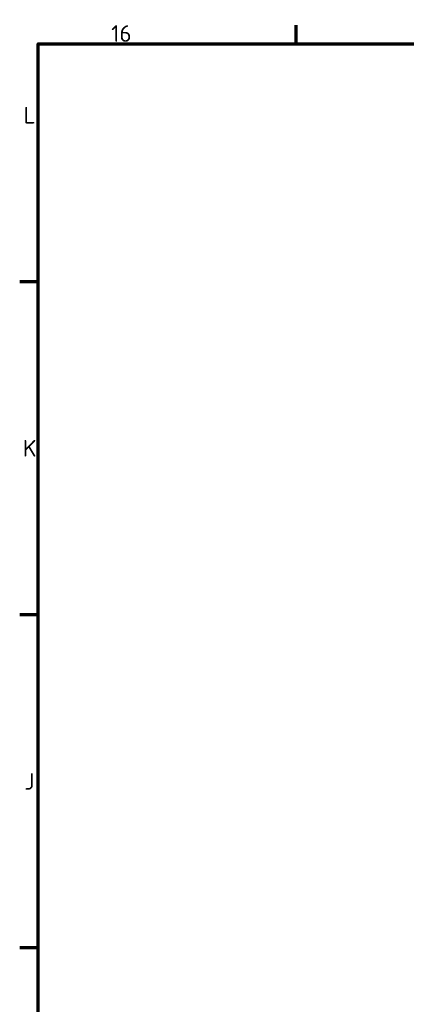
# Model space of a CAD drawing. Header units: millimetres. Extents: x 0 to 6049, y -120 to 1682.
# Tile 53 of 256: x 32 to 195, y 1238 to 1652. Entities that reach past the tile are written whole.
import ezdxf

# ---------------------------------------------------------------- set-up
doc = ezdxf.new("R2010")
doc.units = ezdxf.units.MM
doc.header["$LTSCALE"] = 2
doc.layers.get('0').update_dxf_attribs({"lineweight": 25})
doc.layers.add('Rahmen (ISO)', color=7, linetype='Continuous', lineweight=70)
doc.styles.add('Notiztext (DIN)', font='isocpeur.ttf')

# ---------------------------------------------------------------- blocks, each defined once
blk = doc.blocks.new('Ränder Vorgaberahmen')
at = {"layer": 'Rahmen (ISO)'}
for p, q in [((74.31, 821), (74.31, 824.9)), ((20, 770.92), (16.1, 770.92)), ((20, 700.83), (16.1, 700.83)), ((20, 630.75), (16.1, 630.75))]:
    blk.add_line(p, q, dxfattribs=at)
at = {"layer": 'Rahmen (ISO)', "flags": 128}
blk.add_lwpolyline([(20, 20), (20, 821), (1169, 821), (1169, 20), (20, 20)], dxfattribs=at)
at = {"layer": 'Rahmen (ISO)', "char_height": 3.5, "attachment_point": 7, "style": 'Notiztext (DIN)'}
for s, insert in [('16', (35.36, 821.4)), ('L', (16.93, 804.21)), ('K', (16.75, 734.13)), ('J', (17.1, 664.04))]:
    blk.add_mtext(s, dxfattribs=dict(at, insert=insert))

msp = doc.modelspace()

# ---------------------------------------------------------------- block references
at = {"xscale": 2, "yscale": 2, "zscale": 2}
msp.add_blockref('Ränder Vorgaberahmen', (0, 0), dxfattribs=at)

doc.saveas('drawing.dxf')
